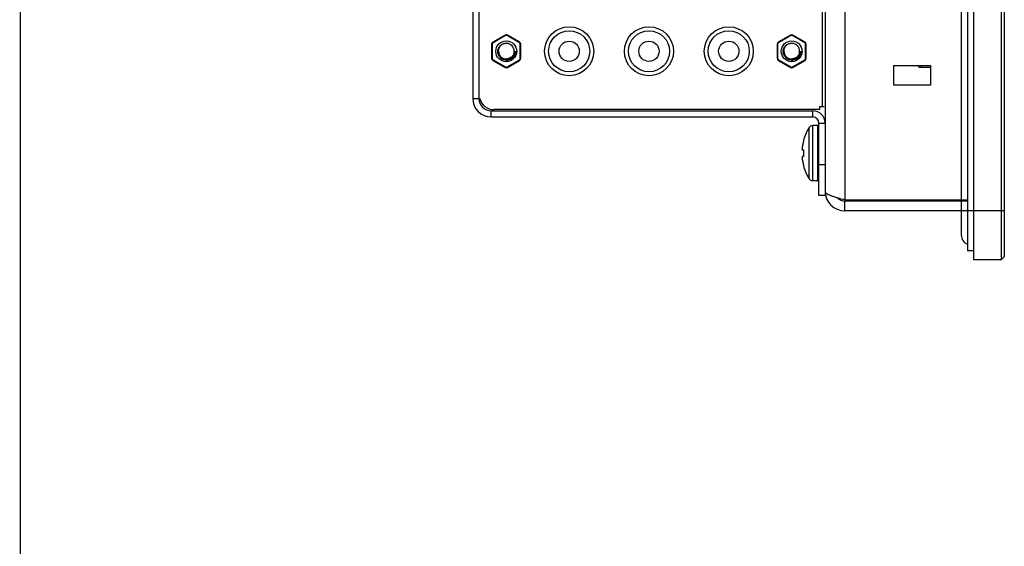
# Model space of a CAD drawing. Header units: millimetres. Extents: x 0 to 1427, y 0 to 1009.
# Tile 3 of 32: x 0 to 160, y 401 to 487. Entities that reach past the tile are written whole.
import ezdxf

# ---------------------------------------------------------------- set-up
doc = ezdxf.new("R2010")
doc.units = ezdxf.units.MM
doc.header["$LTSCALE"] = 65.395
for name, color, linetype in [('00_TOPPPC12-FORMAT', 7, 'CONTINUOUS'), ('AUDIO_CONNECTOR_SET-SHAPE', 7, 'CONTINUOUS'), ('COVER-REAR_PPC15_V2-SHAPE', 7, 'CONTINUOUS'), ('FRONT_COVER_PPC17_AL-SHAPE', 7, 'CONTINUOUS'), ('ISO14582-M3X8-4_8-SHAPE', 7, 'CONTINUOUS'), ('NUT-M3T-SHAPE', 7, 'CONTINUOUS'), ('NUT_M3-SHAPE', 7, 'CONTINUOUS'), ('REAR_CASE-PCVIEW17_2BAY-V-SHAPE', 7, 'CONTINUOUS'), ('SCREW_M4X8_MUSH_2-SHAPE', 7, 'CONTINUOUS'), ('SEALNG_GASKET-PC17-SHAPE', 7, 'CONTINUOUS')]:
    doc.layers.add(name, color=color, linetype=linetype)

msp = doc.modelspace()

# ---------------------------------------------------------------- linework, layer by layer
at = {"layer": '00_TOPPPC12-FORMAT', "color": 7, "linetype": 'Continuous', "const_width": 0.24}
msp.add_lwpolyline([(0, 0), (0, 1009.2)], dxfattribs=at)
at = {"layer": 'AUDIO_CONNECTOR_SET-SHAPE', "color": 7, "linetype": 'Continuous'}
for centre, radius in [((89.415, 481.54), 3.35), ((102.415, 481.54), 3.35), ((115.415, 481.54), 3.35), ((89.415, 481.54), 1.65), ((102.415, 481.54), 1.65), ((115.415, 481.54), 1.65)]:
    msp.add_circle(centre, radius, dxfattribs=at)
at = {"layer": 'COVER-REAR_PPC15_V2-SHAPE', "color": 7, "linetype": 'Continuous'}
for p, q in [((73.715, 719.24), (73.715, 473.84)), ((74.715, 719.24), (74.715, 473.84)), ((73.715, 473.84), (74.715, 473.84)), ((76.715, 471.84), (129.115, 471.84)), ((76.715, 470.84), (76.715, 471.84)), ((129.115, 470.84), (129.115, 471.84)), ((76.715, 470.84), (129.115, 470.84)), ((130.115, 469.84), (131.115, 469.84)), ((130.115, 458.04), (130.115, 469.84)), ((131.115, 463.04), (130.115, 463.04)), ((131.115, 458.04), (130.115, 458.04)), ((131.115, 458.651), (131.115, 458.04))]:
    msp.add_line(p, q, dxfattribs=at)
for centre, radius, start, end in [((76.715, 473.84), 3, 180, 270), ((76.715, 473.84), 2, 180, 270), ((129.115, 469.84), 2, 0, 90), ((129.115, 469.84), 1, 0, 90)]:
    msp.add_arc(centre, radius, start, end, dxfattribs=at)
at = {"layer": 'FRONT_COVER_PPC17_AL-SHAPE', "color": 7, "linetype": 'Continuous'}
for p, q in [((155.315, 795.54), (155.315, 447.54)), ((159.815, 795.54), (159.815, 447.54)), ((160.315, 795.04), (160.315, 448.04)), ((160.315, 455.54), (155.315, 455.54)), ((160.315, 448.04), (159.815, 447.54)), ((159.815, 447.54), (155.315, 447.54))]:
    msp.add_line(p, q, dxfattribs=at)
at = {"layer": 'ISO14582-M3X8-4_8-SHAPE', "color": 7, "linetype": 'Continuous'}
for p, q in [((146.215, 457.14), (146.315, 457.24)), ((146.315, 457.217), (146.398, 457.3)), ((146.315, 457.24), (146.315, 457.217)), ((146.375, 457.3), (146.415, 457.34)), ((146.375, 457.3), (146.398, 457.3)), ((148.015, 457.3), (148.615, 457.3)), ((148.015, 457.3), (148.015, 457.217)), ((148.615, 457.217), (148.615, 457.3)), ((150.255, 457.3), (150.215, 457.34)), ((150.231, 457.3), (150.255, 457.3)), ((150.231, 457.3), (150.315, 457.217)), ((150.415, 457.14), (150.315, 457.24)), ((150.315, 457.217), (150.315, 457.24))]:
    msp.add_line(p, q, dxfattribs=at)
for centre, start, end in [((148.317, 455.192), 90.05222, 98.47855), ((148.313, 455.192), 81.52145, 89.94778)]:
    msp.add_arc(centre, 2.047, start, end, dxfattribs=at)
at = {"layer": 'NUT-M3T-SHAPE', "color": 7, "linetype": 'Continuous'}
for p, q in [((146.315, 479.04), (146.315, 479.24)), ((146.413, 478.941), (146.315, 479.04)), ((146.413, 478.941), (148.315, 478.941))]:
    msp.add_line(p, q, dxfattribs=at)
msp.add_open_spline([(146.815, 478.941), (146.801, 478.966), (146.746, 479.063), (146.694, 479.163), (146.658, 479.239)], degree=3, knots=[0, 0, 0, 0, 0.2508527, 1, 1, 1, 1], dxfattribs=at)
at = {"layer": 'NUT_M3-SHAPE', "color": 7, "linetype": 'Continuous'}
for p, q in [((78.965, 484.174), (76.983, 483.03)), ((77.033, 482.943), (76.983, 483.03)), ((79.015, 484.087), (77.033, 482.943)), ((79.015, 484.087), (78.965, 484.174)), ((79.315, 484.087), (79.365, 484.174)), ((81.296, 482.943), (79.315, 484.087)), ((81.346, 483.03), (79.365, 484.174)), ((81.296, 482.943), (81.346, 483.03)), ((125.465, 484.174), (123.483, 483.03)), ((123.533, 482.943), (123.483, 483.03)), ((125.515, 484.087), (123.533, 482.943)), ((125.515, 484.087), (125.465, 484.174)), ((125.815, 484.087), (125.865, 484.174)), ((127.796, 482.943), (125.815, 484.087)), ((127.846, 483.03), (125.865, 484.174)), ((127.796, 482.943), (127.846, 483.03)), ((76.883, 482.684), (76.783, 482.684)), ((76.783, 482.684), (76.783, 480.395)), ((76.883, 482.684), (76.883, 480.395)), ((77.878, 481.54), (77.915, 481.54)), ((81.446, 482.684), (81.546, 482.684)), ((81.446, 480.395), (81.446, 482.684)), ((81.546, 480.395), (81.546, 482.684)), ((123.383, 482.684), (123.283, 482.684)), ((123.283, 482.684), (123.283, 480.395)), ((123.383, 482.684), (123.383, 480.395)), ((124.378, 481.54), (124.415, 481.54)), ((127.946, 482.684), (128.046, 482.684)), ((127.946, 480.395), (127.946, 482.684)), ((128.046, 480.395), (128.046, 482.684)), ((76.883, 480.395), (76.783, 480.395)), ((77.033, 480.136), (76.983, 480.049)), ((76.983, 480.049), (78.965, 478.905)), ((77.033, 480.136), (79.015, 478.992)), ((79.315, 478.992), (81.296, 480.136)), ((79.365, 478.905), (81.346, 480.049)), ((81.296, 480.136), (81.346, 480.049)), ((81.446, 480.395), (81.546, 480.395)), ((123.383, 480.395), (123.283, 480.395)), ((123.533, 480.136), (123.483, 480.049)), ((123.483, 480.049), (125.465, 478.905)), ((123.533, 480.136), (125.515, 478.992)), ((125.815, 478.992), (127.796, 480.136)), ((125.865, 478.905), (127.846, 480.049)), ((127.796, 480.136), (127.846, 480.049)), ((127.946, 480.395), (128.046, 480.395)), ((79.015, 478.992), (78.965, 478.905)), ((79.315, 478.992), (79.365, 478.905)), ((125.515, 478.992), (125.465, 478.905)), ((125.815, 478.992), (125.865, 478.905))]:
    msp.add_line(p, q, dxfattribs=at)
for centre in [(79.165, 481.54), (125.665, 481.54)]:
    msp.add_circle(centre, 1.7, dxfattribs=at)
for centre, radius, start, end in [((77.183, 482.684), 0.4, 120, 180), ((77.183, 482.684), 0.3, 120, 180), ((79.165, 483.828), 0.4, 60, 120), ((79.165, 483.828), 0.3, 60, 120), ((81.146, 482.684), 0.3, 0, 60), ((81.146, 482.684), 0.4, 0, 60), ((123.683, 482.684), 0.4, 120, 180), ((123.683, 482.684), 0.3, 120, 180), ((125.665, 483.828), 0.4, 60, 120), ((125.665, 483.828), 0.3, 60, 120), ((127.646, 482.684), 0.3, 0, 60), ((127.646, 482.684), 0.4, 0, 60), ((79.165, 481.54), 1.3, 90, 76.07695), ((79.124, 481.541), 1.309, 74.33312, 88.21812), ((125.665, 481.54), 1.3, 90, 76.07695), ((125.624, 481.541), 1.309, 74.33312, 88.21812), ((77.183, 480.395), 0.4, 180, 240), ((77.183, 480.395), 0.3, 180, 240), ((79.168, 481.543), 1.255, 223.03215, 233.82825), ((79.165, 481.541), 1.252, 266.42942, 277.31292), ((79.204, 481.552), 1.449, 268.44075, 283.41362), ((79.165, 481.538), 1.249, 277.3093, 288.21406), ((81.146, 480.395), 0.3, 300, 0), ((81.146, 480.395), 0.4, 300, 0), ((123.683, 480.395), 0.4, 180, 240), ((123.683, 480.395), 0.3, 180, 240), ((125.668, 481.543), 1.255, 223.03215, 233.82825), ((125.665, 481.541), 1.252, 266.42942, 277.31292), ((125.704, 481.552), 1.449, 268.44075, 283.41362), ((125.665, 481.538), 1.249, 277.3093, 288.21406), ((127.646, 480.395), 0.3, 300, 0), ((127.646, 480.395), 0.4, 300, 0), ((79.165, 479.251), 0.4, 240, 300), ((79.165, 479.251), 0.3, 240, 300), ((125.665, 479.251), 0.4, 240, 300), ((125.665, 479.251), 0.3, 240, 300)]:
    msp.add_arc(centre, radius, start, end, dxfattribs=at)
for points, knots in [([(79.165, 480.103), (78.986, 480.108), (78.628, 480.187), (78.173, 480.494), (77.867, 480.951), (77.755, 481.489), (77.859, 482.029), (78.163, 482.488), (78.623, 482.79), (78.986, 482.855), (79.165, 482.849)], [0, 0, 0, 0, 0.1249014, 0.2501194, 0.3750613, 0.5001105, 0.625132, 0.7500396, 0.8751585, 1, 1, 1, 1]), ([(77.915, 481.54), (77.915, 481.384), (77.974, 481.07), (78.144, 480.801), (78.25, 480.687)], [0, 0, 0, 0, 0.4999634, 1, 1, 1, 1]), ([(80.142, 480.562), (80.289, 480.68), (80.536, 480.981), (80.646, 481.352), (80.665, 481.54)], [0, 0, 0, 0, 0.4998322, 1, 1, 1, 1]), ([(80.665, 481.54), (80.66, 481.346), (80.573, 480.959), (80.343, 480.634), (80.203, 480.501)], [0, 0, 0, 0, 0.5000026, 1, 1, 1, 1]), ([(125.665, 480.103), (125.486, 480.108), (125.128, 480.187), (124.673, 480.494), (124.367, 480.951), (124.255, 481.489), (124.359, 482.029), (124.663, 482.488), (125.123, 482.79), (125.486, 482.855), (125.665, 482.849)], [0, 0, 0, 0, 0.1249014, 0.2501194, 0.3750613, 0.5001105, 0.625132, 0.7500396, 0.8751585, 1, 1, 1, 1]), ([(124.415, 481.54), (124.415, 481.384), (124.474, 481.07), (124.644, 480.801), (124.75, 480.687)], [0, 0, 0, 0, 0.4999634, 1, 1, 1, 1]), ([(126.642, 480.562), (126.789, 480.68), (127.036, 480.981), (127.146, 481.352), (127.165, 481.54)], [0, 0, 0, 0, 0.4998322, 1, 1, 1, 1]), ([(127.165, 481.54), (127.16, 481.346), (127.073, 480.959), (126.843, 480.634), (126.703, 480.501)], [0, 0, 0, 0, 0.5000026, 1, 1, 1, 1])]:
    msp.add_open_spline(points, degree=3, knots=knots, dxfattribs=at)
for points in [[(78.427, 480.531), (78.616, 480.392), (78.853, 480.307), (79.087, 480.292)], [(79.666, 480.395), (79.558, 480.348), (79.443, 480.315), (79.326, 480.3)], [(79.478, 480.278), (79.717, 480.308), (79.954, 480.412), (80.142, 480.562)], [(79.967, 480.581), (79.834, 480.448), (79.666, 480.344), (79.489, 480.282)], [(80.203, 480.501), (80.021, 480.329), (79.785, 480.2), (79.54, 480.142)], [(79.555, 480.352), (79.704, 480.401), (79.846, 480.48), (79.967, 480.581)], [(79.967, 480.581), (79.876, 480.505), (79.774, 480.442), (79.666, 480.395)], [(124.927, 480.531), (125.116, 480.392), (125.353, 480.307), (125.587, 480.292)], [(126.166, 480.395), (126.058, 480.348), (125.943, 480.315), (125.826, 480.3)], [(125.978, 480.278), (126.217, 480.308), (126.454, 480.412), (126.642, 480.562)], [(126.467, 480.581), (126.334, 480.448), (126.166, 480.344), (125.989, 480.282)], [(126.703, 480.501), (126.521, 480.329), (126.285, 480.2), (126.04, 480.142)], [(126.055, 480.352), (126.204, 480.401), (126.346, 480.48), (126.467, 480.581)], [(126.467, 480.581), (126.376, 480.505), (126.274, 480.442), (126.166, 480.395)]]:
    msp.add_open_spline(points, degree=3, dxfattribs=at)
at = {"layer": 'REAR_CASE-PCVIEW17_2BAY-V-SHAPE', "color": 7, "linetype": 'Continuous'}
for p, q in [((134.315, 785.74), (134.315, 457.34)), ((131.115, 784.34), (131.115, 458.74)), ((130.615, 720.54), (130.615, 472.54)), ((142.315, 479.24), (148.315, 479.24)), ((142.315, 476.04), (142.315, 479.24)), ((148.315, 479.24), (148.315, 476.04)), ((148.315, 476.04), (142.315, 476.04)), ((130.215, 472.04), (77.215, 472.04)), ((130.215, 472.54), (130.966, 472.54)), ((130.215, 472.54), (130.215, 472.04)), ((134.315, 457.34), (154.315, 457.34)), ((154.315, 457.14), (134.315, 457.14)), ((134.315, 455.54), (134.315, 457.14)), ((155.215, 455.54), (134.315, 455.54))]:
    msp.add_line(p, q, dxfattribs=at)
for centre in [(89.415, 481.54), (102.415, 481.54), (115.415, 481.54)]:
    msp.add_circle(centre, 4, dxfattribs=at)
for centre, radius, start in [((77.215, 474.54), 2.5, 195), ((134.315, 458.74), 3.2, 180), ((134.315, 458.74), 1.6, 221.48659)]:
    msp.add_arc(centre, radius, start, 270, dxfattribs=at)
msp.add_open_spline([(131.115, 458.74), (131.115, 458.597), (131.336, 458.383), (131.676, 458.197), (132.076, 458.024), (132.556, 457.855), (133.311, 457.618), (133.906, 457.453), (134.315, 457.34)], degree=3, knots=[0, 0, 0, 0, 0.1193065, 0.2154438, 0.3370765, 0.4813137, 0.6436606, 1, 1, 1, 1], dxfattribs=at)
at = {"layer": 'SCREW_M4X8_MUSH_2-SHAPE', "color": 7, "linetype": 'Continuous'}
for p, q in [((128.499, 460.775), (128.499, 469.104)), ((129.915, 469.44), (129.096, 469.44)), ((129.096, 460.44), (129.096, 469.44)), ((129.915, 460.44), (129.915, 469.44)), ((127.595, 466.983), (127.614, 466.983)), ((127.366, 465.479), (127.614, 465.483)), ((127.614, 464.396), (127.366, 464.4)), ((127.614, 462.896), (127.595, 462.896)), ((129.915, 460.44), (129.096, 460.44))]:
    msp.add_line(p, q, dxfattribs=at)
for centre, radius, start, end in [((135.329, 464.94), 8, 148.63099, 165.20209), ((129.096, 468.74), 0.7, 90, 148.63099), ((129.915, 469.24), 0.2, 0, 90), ((135.338, 464.937), 7.991, 165.15965, 176.10878), ((135.303, 464.94), 7.709, 175.95607, 184.04393), ((135.338, 464.942), 7.991, 183.89122, 194.84035), ((135.329, 464.94), 8, 194.79791, 211.36901), ((129.096, 461.14), 0.7, 211.36901, 270), ((129.915, 460.64), 0.2, 270, 0)]:
    msp.add_arc(centre, radius, start, end, dxfattribs=at)
at = {"layer": 'SEALNG_GASKET-PC17-SHAPE', "color": 7, "linetype": 'Continuous'}
for p, q in [((154.315, 794.04), (154.315, 449.04)), ((153.315, 451.54), (153.315, 791.54)), ((155.315, 449.04), (154.315, 449.04))]:
    msp.add_line(p, q, dxfattribs=at)
msp.add_arc((154.815, 451.54), 1.5, 180, 250.52878, dxfattribs=at)

doc.saveas('drawing.dxf')
